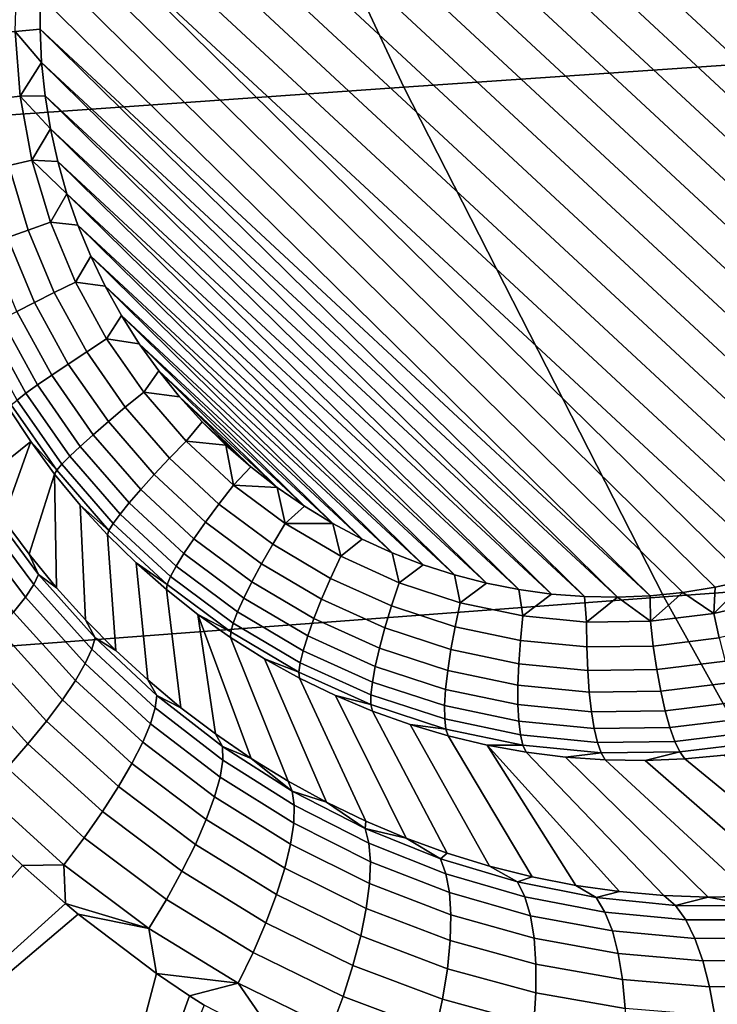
# Model space of a CAD drawing. Header units: metres. Extents: x -240 to 45, y -77 to 27.
# Tile 115 of 256: x -207.648 to -206.862, y -10.048 to -8.939. Entities that reach past the tile are written whole.
import ezdxf

# ---------------------------------------------------------------- set-up
doc = ezdxf.new("R2010")
doc.units = ezdxf.units.M
doc.layers.add('solid_102011X2', color=7, linetype='CONTINUOUS')

msp = doc.modelspace()

# ---------------------------------------------------------------- linework, layer by layer
at = {"layer": 'solid_102011X2'}
for points in [[(-207.077042, -8.304151, 268.75296), (-206.355728, -9.013767, 268.664307), (-206.360397, -9.051028, 268.667419), (-207.113541, -8.31004, 268.759979)], [(-207.040222, -8.300428, 268.746033), (-206.35321, -8.976318, 268.661591), (-206.355728, -9.013767, 268.664307), (-207.077042, -8.304151, 268.75296)], [(-207.040222, -8.300428, 268.746033), (-206.352859, -8.938748, 268.659271), (-206.35321, -8.976318, 268.661591)], [(-207.185242, -8.328268, 268.774139), (-207.149658, -8.318089, 268.767029), (-206.367203, -9.087929, 268.670898)], [(-207.113541, -8.31004, 268.759979), (-206.360397, -9.051028, 268.667419), (-206.367203, -9.087929, 268.670898), (-207.149658, -8.318089, 268.767029)], [(-207.185242, -8.328268, 268.774139), (-206.367203, -9.087929, 268.670898), (-206.376144, -9.124439, 268.674713), (-207.220245, -8.340573, 268.78125)], [(-205.989822, -8.330898, 318.146332), (-207.489777, -8.42681, 316.540039), (-207.215042, -9.014989, 316.326202), (-205.719635, -8.912332, 317.933563)], [(-207.220245, -8.340573, 268.78125), (-206.376144, -9.124439, 268.674713), (-206.387177, -9.160293, 268.678894), (-207.254425, -8.354921, 268.788361)], [(-207.254425, -8.354921, 268.788361), (-206.387177, -9.160293, 268.678894), (-206.400269, -9.195457, 268.683411), (-207.287735, -8.371303, 268.79541)], [(-207.287735, -8.371303, 268.79541), (-206.400269, -9.195457, 268.683411), (-206.415314, -9.22965, 268.688202), (-207.319931, -8.389574, 268.802399)], [(-207.319931, -8.389574, 268.802399), (-206.415314, -9.22965, 268.688202), (-206.432281, -9.262839, 268.693298), (-207.350952, -8.409709, 268.809265)], [(-207.350952, -8.409709, 268.809265), (-206.432281, -9.262839, 268.693298), (-206.451035, -9.294784, 268.698639), (-207.380615, -8.431532, 268.815979)], [(-207.489777, -8.42681, 316.540039), (-208.976013, -8.524469, 314.936981), (-208.696838, -9.119537, 314.721924), (-207.215042, -9.014989, 316.326202)], [(-207.380615, -8.431532, 268.815979), (-206.451035, -9.294784, 268.698639), (-206.471512, -9.325444, 268.704224), (-207.408859, -8.454988, 268.82254)], [(-207.408859, -8.454988, 268.82254), (-206.471512, -9.325444, 268.704224), (-206.493515, -9.354608, 268.709991), (-207.435486, -8.479846, 268.828918)], [(-207.460571, -8.506159, 268.835052), (-207.435486, -8.479846, 268.828918), (-206.493515, -9.354608, 268.709991), (-206.517075, -9.382322, 268.715973)], [(-207.484131, -8.533874, 268.841034), (-207.460571, -8.506159, 268.835052), (-206.517075, -9.382322, 268.715973), (-206.54216, -9.408635, 268.722137)], [(-206.568802, -9.433494, 268.728485), (-207.506134, -8.563037, 268.846802), (-207.484131, -8.533874, 268.841034), (-206.54216, -9.408635, 268.722137)], [(-206.597046, -9.456949, 268.735046), (-207.526611, -8.593698, 268.852386), (-207.506134, -8.563037, 268.846802), (-206.568802, -9.433494, 268.728485)], [(-206.626694, -9.478772, 268.741791), (-207.545364, -8.625643, 268.857727), (-207.526611, -8.593698, 268.852386), (-206.597046, -9.456949, 268.735046)], [(-206.65773, -9.498907, 268.748657), (-207.562347, -8.658832, 268.862823), (-207.545364, -8.625643, 268.857727), (-206.626694, -9.478772, 268.741791)], [(-206.689911, -9.517179, 268.755615), (-207.577393, -8.693025, 268.867645), (-207.562347, -8.658832, 268.862823), (-206.65773, -9.498907, 268.748657)], [(-206.723221, -9.53356, 268.762695), (-207.590485, -8.728189, 268.872162), (-207.577393, -8.693025, 268.867645), (-206.689911, -9.517179, 268.755615)], [(-206.757401, -9.547908, 268.769775), (-207.601501, -8.764042, 268.876312), (-207.590485, -8.728189, 268.872162), (-206.723221, -9.53356, 268.762695)], [(-206.792404, -9.560213, 268.776886), (-207.610443, -8.800552, 268.880157), (-207.601501, -8.764042, 268.876312), (-206.757401, -9.547908, 268.769775)], [(-206.864105, -9.578442, 268.791077), (-207.617249, -8.837453, 268.883636), (-207.610443, -8.800552, 268.880157), (-206.827988, -9.570392, 268.783997)], [(-206.792404, -9.560213, 268.776886), (-206.827988, -9.570392, 268.783997), (-207.610443, -8.800552, 268.880157)], [(-206.900604, -9.584331, 268.798065), (-207.621918, -8.874714, 268.886719), (-207.617249, -8.837453, 268.883636), (-206.864105, -9.578442, 268.791077)], [(-207.652695, -8.952353, 268.899139), (-207.650452, -8.879424, 268.894318), (-207.624435, -8.912163, 268.889435), (-207.624802, -8.949733, 268.891785)], [(-206.937424, -9.588054, 268.805023), (-207.624435, -8.912163, 268.889435), (-207.621918, -8.874714, 268.886719), (-206.900604, -9.584331, 268.798065)], [(-206.937424, -9.588054, 268.805023), (-207.624802, -8.949733, 268.891785), (-207.624435, -8.912163, 268.889435)], [(-205.719635, -8.912332, 317.933563), (-207.215042, -9.014989, 316.326202), (-206.922012, -9.589189, 316.098145), (-205.431442, -9.479934, 317.706635)], [(-207.652695, -8.952353, 268.899139), (-207.624802, -8.949733, 268.891785), (-207.623001, -8.9873, 268.893707)], [(-206.974426, -9.589591, 268.811859), (-207.623001, -8.9873, 268.893707), (-207.624802, -8.949733, 268.891785)], [(-206.937424, -9.588054, 268.805023), (-206.974426, -9.589591, 268.811859), (-207.624802, -8.949733, 268.891785)], [(-207.673721, -9.028225, 268.91394), (-207.679504, -8.952329, 268.9104), (-207.652695, -8.952353, 268.899139), (-207.647141, -9.025187, 268.902527)], [(-207.647141, -9.025187, 268.902527), (-207.652695, -8.952353, 268.899139), (-207.623001, -8.9873, 268.893707)], [(-207.647141, -9.025187, 268.902527), (-207.623001, -8.9873, 268.893707), (-207.619049, -9.02473, 268.895264)], [(-207.01149, -9.588943, 268.818573), (-207.619049, -9.02473, 268.895264), (-207.623001, -8.9873, 268.893707)], [(-206.974426, -9.589591, 268.811859), (-207.01149, -9.588943, 268.818573), (-207.623001, -8.9873, 268.893707)], [(-207.215042, -9.014989, 316.326202), (-208.696838, -9.119537, 314.721924), (-208.399078, -9.70048, 314.492523), (-206.922012, -9.589189, 316.098145)], [(-207.659897, -9.103131, 268.915924), (-207.673721, -9.028225, 268.91394), (-207.647141, -9.025187, 268.902527), (-207.633865, -9.097069, 268.904449)], [(-207.647141, -9.025187, 268.902527), (-207.619049, -9.02473, 268.895264), (-207.612961, -9.061927, 268.896393)], [(-207.633865, -9.097069, 268.904449), (-207.647141, -9.025187, 268.902527), (-207.612961, -9.061927, 268.896393)], [(-207.048508, -9.586097, 268.825134), (-207.612961, -9.061927, 268.896393), (-207.619049, -9.02473, 268.895264)], [(-207.01149, -9.588943, 268.818573), (-207.048508, -9.586097, 268.825134), (-207.619049, -9.02473, 268.895264)], [(-207.633865, -9.097069, 268.904449), (-207.612961, -9.061927, 268.896393), (-207.604752, -9.0987, 268.897125)], [(-207.085297, -9.581077, 268.831543), (-207.604752, -9.0987, 268.897125), (-207.612961, -9.061927, 268.896393)], [(-207.048508, -9.586097, 268.825134), (-207.085297, -9.581077, 268.831543), (-207.612961, -9.061927, 268.896393)], [(-207.661499, -9.18454, 268.931671), (-207.684052, -9.108679, 268.931183), (-207.659897, -9.103131, 268.915924), (-207.638184, -9.176168, 268.916382)], [(-207.638184, -9.176168, 268.916382), (-207.659897, -9.103131, 268.915924), (-207.633865, -9.097069, 268.904449), (-207.613037, -9.167157, 268.904877)], [(-207.633865, -9.097069, 268.904449), (-207.604752, -9.0987, 268.897125), (-207.594437, -9.134984, 268.89743)], [(-207.613037, -9.167157, 268.904877), (-207.633865, -9.097069, 268.904449), (-207.594437, -9.134984, 268.89743)], [(-207.121811, -9.57388, 268.837769), (-207.594437, -9.134984, 268.89743), (-207.604752, -9.0987, 268.897125)], [(-207.085297, -9.581077, 268.831543), (-207.121811, -9.57388, 268.837769), (-207.604752, -9.0987, 268.897125)], [(-207.613037, -9.167157, 268.904877), (-207.594437, -9.134984, 268.89743), (-207.582077, -9.170572, 268.897308)], [(-207.157806, -9.564557, 268.843781), (-207.582077, -9.170572, 268.897308), (-207.594437, -9.134984, 268.89743)], [(-207.121811, -9.57388, 268.837769), (-207.157806, -9.564557, 268.843781), (-207.594437, -9.134984, 268.89743)], [(-207.608841, -9.246481, 268.915283), (-207.638184, -9.176168, 268.916382), (-207.613037, -9.167157, 268.904877), (-207.584869, -9.234632, 268.903809)], [(-207.584869, -9.234632, 268.903809), (-207.613037, -9.167157, 268.904877), (-207.582077, -9.170572, 268.897308), (-207.567688, -9.205429, 268.89679)], [(-207.193283, -9.553113, 268.849548), (-207.567688, -9.205429, 268.89679), (-207.582077, -9.170572, 268.897308)], [(-207.157806, -9.564557, 268.843781), (-207.193283, -9.553113, 268.849548), (-207.582077, -9.170572, 268.897308)], [(-207.650925, -9.267662, 268.949158), (-207.682465, -9.192093, 268.950348), (-207.661499, -9.18454, 268.931671), (-207.631012, -9.257569, 268.930511)], [(-207.631012, -9.257569, 268.930511), (-207.661499, -9.18454, 268.931671), (-207.638184, -9.176168, 268.916382), (-207.608841, -9.246481, 268.915283)], [(-207.584869, -9.234632, 268.903809), (-207.567688, -9.205429, 268.89679), (-207.551346, -9.239349, 268.895874)], [(-207.227997, -9.539618, 268.855042), (-207.551346, -9.239349, 268.895874), (-207.567688, -9.205429, 268.89679)], [(-207.193283, -9.553113, 268.849548), (-207.227997, -9.539618, 268.855042), (-207.567688, -9.205429, 268.89679)], [(-207.572205, -9.313244, 268.912628), (-207.608841, -9.246481, 268.915283), (-207.584869, -9.234632, 268.903809), (-207.549728, -9.298699, 268.901276)], [(-207.549728, -9.298699, 268.901276), (-207.584869, -9.234632, 268.903809), (-207.551346, -9.239349, 268.895874), (-207.533081, -9.272309, 268.894531)], [(-207.261948, -9.524083, 268.860321), (-207.533081, -9.272309, 268.894531), (-207.551346, -9.239349, 268.895874)], [(-207.227997, -9.539618, 268.855042), (-207.261948, -9.524083, 268.860321), (-207.551346, -9.239349, 268.895874)], [(-207.592972, -9.326913, 268.927765), (-207.631012, -9.257569, 268.930511), (-207.608841, -9.246481, 268.915283), (-207.572205, -9.313244, 268.912628)], [(-207.611557, -9.339417, 268.94632), (-207.650925, -9.267662, 268.949158), (-207.631012, -9.257569, 268.930511), (-207.592972, -9.326913, 268.927765)], [(-207.627579, -9.350491, 268.967926), (-207.668152, -9.276546, 268.970856), (-207.650925, -9.267662, 268.949158), (-207.611557, -9.339417, 268.94632)], [(-207.549728, -9.298699, 268.901276), (-207.533081, -9.272309, 268.894531), (-207.512985, -9.304114, 268.892792)], [(-207.294937, -9.506598, 268.865265), (-207.512985, -9.304114, 268.892792), (-207.533081, -9.272309, 268.894531)], [(-207.261948, -9.524083, 268.860321), (-207.294937, -9.506598, 268.865265), (-207.533081, -9.272309, 268.894531)], [(-207.650635, -9.367448, 269.018402), (-207.693146, -9.289964, 269.021484), (-207.682327, -9.284032, 268.995148), (-207.640686, -9.359901, 268.992126)], [(-207.640686, -9.359901, 268.992126), (-207.682327, -9.284032, 268.995148), (-207.668152, -9.276546, 268.970856), (-207.627579, -9.350491, 268.967926)], [(-207.528717, -9.375675, 268.908478), (-207.572205, -9.313244, 268.912628), (-207.549728, -9.298699, 268.901276), (-207.507996, -9.358611, 268.897278)], [(-207.507996, -9.358611, 268.897278), (-207.549728, -9.298699, 268.901276), (-207.512985, -9.304114, 268.892792), (-207.491089, -9.334734, 268.890656)], [(-207.32692, -9.487182, 268.869934), (-207.491089, -9.334734, 268.890656), (-207.512985, -9.304114, 268.892792)], [(-207.294937, -9.506598, 268.865265), (-207.32692, -9.487182, 268.869934), (-207.512985, -9.304114, 268.892792)], [(-207.547791, -9.391757, 268.923431), (-207.592972, -9.326913, 268.927765), (-207.572205, -9.313244, 268.912628), (-207.528717, -9.375675, 268.908478)], [(-207.564819, -9.406515, 268.941864), (-207.611557, -9.339417, 268.94632), (-207.592972, -9.326913, 268.927765), (-207.547791, -9.391757, 268.923431)], [(-207.579407, -9.419638, 268.963318), (-207.627579, -9.350491, 268.967926), (-207.611557, -9.339417, 268.94632), (-207.564819, -9.406515, 268.941864)], [(-207.507996, -9.358611, 268.897278), (-207.491089, -9.334734, 268.890656), (-207.467499, -9.363998, 268.888123)], [(-207.357727, -9.465936, 268.874268), (-207.467499, -9.363998, 268.888123), (-207.491089, -9.334734, 268.890656)], [(-207.32692, -9.487182, 268.869934), (-207.357727, -9.465936, 268.874268), (-207.491089, -9.334734, 268.890656)], [(-207.591278, -9.430847, 268.987396), (-207.640686, -9.359901, 268.992126), (-207.627579, -9.350491, 268.967926), (-207.579407, -9.419638, 268.963318)], [(-207.600159, -9.439905, 269.01358), (-207.650635, -9.367448, 269.018402), (-207.640686, -9.359901, 268.992126), (-207.591278, -9.430847, 268.987396)], [(-207.478882, -9.433043, 268.902863), (-207.528717, -9.375675, 268.908478), (-207.507996, -9.358611, 268.897278), (-207.460159, -9.413662, 268.891907)], [(-207.460159, -9.413662, 268.891907), (-207.507996, -9.358611, 268.897278), (-207.467499, -9.363998, 268.888123), (-207.442276, -9.391859, 268.885193)], [(-207.657181, -9.372972, 269.046204), (-207.605881, -9.446622, 269.041321), (-207.635239, -9.414306, 269.072662), (-207.660202, -9.376355, 269.074921)], [(-207.605881, -9.446622, 269.041321), (-207.657181, -9.372972, 269.046204), (-207.650635, -9.367448, 269.018402), (-207.600159, -9.439905, 269.01358)], [(-207.387299, -9.442905, 268.878265), (-207.442276, -9.391859, 268.885193), (-207.467499, -9.363998, 268.888123)], [(-207.357727, -9.465936, 268.874268), (-207.387299, -9.442905, 268.878265), (-207.467499, -9.363998, 268.888123)], [(-207.719376, -9.419213, 270.023529), (-207.660202, -9.376355, 269.074921), (-207.635239, -9.414306, 269.072662), (-207.693756, -9.461197, 270.01889)], [(-207.496033, -9.451342, 268.917603), (-207.547791, -9.391757, 268.923431), (-207.528717, -9.375675, 268.908478), (-207.478882, -9.433043, 268.902863)], [(-207.511246, -9.468171, 268.935822), (-207.564819, -9.406515, 268.941864), (-207.547791, -9.391757, 268.923431), (-207.496033, -9.451342, 268.917603)], [(-207.460159, -9.413662, 268.891907), (-207.442276, -9.391859, 268.885193), (-207.415512, -9.418185, 268.881897)], [(-207.387299, -9.442905, 268.878265), (-207.415512, -9.418185, 268.881897), (-207.442276, -9.391859, 268.885193)], [(-207.666321, -9.501848, 270.013153), (-207.693756, -9.461197, 270.01889), (-207.635239, -9.414306, 269.072662)], [(-207.637131, -9.541088, 270.006317), (-207.666321, -9.501848, 270.013153), (-207.635239, -9.414306, 269.072662), (-207.608307, -9.450851, 269.069977)], [(-207.605881, -9.446622, 269.041321), (-207.608307, -9.450851, 269.069977), (-207.635239, -9.414306, 269.072662)], [(-207.524216, -9.483176, 268.957092), (-207.579407, -9.419638, 268.963318), (-207.564819, -9.406515, 268.941864), (-207.511246, -9.468171, 268.935822)], [(-207.423294, -9.484674, 268.895844), (-207.478882, -9.433043, 268.902863), (-207.460159, -9.413662, 268.891907), (-207.406815, -9.463208, 268.885162)], [(-207.406815, -9.463208, 268.885162), (-207.460159, -9.413662, 268.891907), (-207.415512, -9.418185, 268.881897)], [(-207.534637, -9.496038, 268.981018), (-207.591278, -9.430847, 268.987396), (-207.579407, -9.419638, 268.963318), (-207.524216, -9.483176, 268.957092)], [(-207.406815, -9.463208, 268.885162), (-207.415512, -9.418185, 268.881897), (-207.387299, -9.442905, 268.878265)], [(-207.542328, -9.506486, 269.00708), (-207.600159, -9.439905, 269.01358), (-207.591278, -9.430847, 268.987396), (-207.534637, -9.496038, 268.981018)], [(-207.438293, -9.504968, 268.910309), (-207.496033, -9.451342, 268.917603), (-207.478882, -9.433043, 268.902863), (-207.423294, -9.484674, 268.895844)], [(-207.606201, -9.57887, 269.998383), (-207.637131, -9.541088, 270.006317), (-207.608307, -9.450851, 269.069977)], [(-207.605881, -9.446622, 269.041321), (-207.547089, -9.514297, 269.034668), (-207.579468, -9.485886, 269.066833), (-207.608307, -9.450851, 269.069977)], [(-207.573578, -9.615121, 269.98938), (-207.606201, -9.57887, 269.998383), (-207.608307, -9.450851, 269.069977), (-207.579468, -9.485886, 269.066833)], [(-207.547089, -9.514297, 269.034668), (-207.605881, -9.446622, 269.041321), (-207.600159, -9.439905, 269.01358), (-207.542328, -9.506486, 269.00708)], [(-207.406815, -9.463208, 268.885162), (-207.387299, -9.442905, 268.878265), (-207.357727, -9.465936, 268.874268)], [(-207.451492, -9.523662, 268.928284), (-207.511246, -9.468171, 268.935822), (-207.496033, -9.451342, 268.917603), (-207.438293, -9.504968, 268.910309)], [(-207.462631, -9.54036, 268.949341), (-207.524216, -9.483176, 268.957092), (-207.511246, -9.468171, 268.935822), (-207.451492, -9.523662, 268.928284)], [(-207.362579, -9.529963, 268.887512), (-207.423294, -9.484674, 268.895844), (-207.406815, -9.463208, 268.885162), (-207.348557, -9.506669, 268.877167)], [(-207.348557, -9.506669, 268.877167), (-207.406815, -9.463208, 268.885162), (-207.357727, -9.465936, 268.874268)], [(-207.348557, -9.506669, 268.877167), (-207.357727, -9.465936, 268.874268), (-207.32692, -9.487182, 268.869934)], [(-207.471466, -9.55471, 268.973053), (-207.534637, -9.496038, 268.981018), (-207.524216, -9.483176, 268.957092), (-207.462631, -9.54036, 268.949341)], [(-205.431442, -9.479934, 317.706635), (-206.922012, -9.589189, 316.098145), (-206.61113, -10.148512, 315.856171), (-205.125717, -10.032818, 317.465881)], [(-207.683685, -9.486916, 270.05542), (-207.626328, -9.564181, 270.042175), (-207.631714, -9.575412, 270.080353), (-207.690659, -9.496337, 270.093811)], [(-207.626328, -9.564181, 270.042175), (-207.683685, -9.486916, 270.05542), (-207.666321, -9.501848, 270.013153), (-207.637131, -9.541088, 270.006317)], [(-207.539337, -9.649785, 269.979279), (-207.573578, -9.615121, 269.98938), (-207.579468, -9.485886, 269.066833), (-207.548843, -9.519304, 269.063263)], [(-207.547089, -9.514297, 269.034668), (-207.548843, -9.519304, 269.063263), (-207.579468, -9.485886, 269.066833)], [(-207.375229, -9.552007, 268.901672), (-207.438293, -9.504968, 268.910309), (-207.423294, -9.484674, 268.895844), (-207.362579, -9.529963, 268.887512)], [(-207.348557, -9.506669, 268.877167), (-207.32692, -9.487182, 268.869934), (-207.294937, -9.506598, 268.865265)], [(-207.690659, -9.496337, 270.093811), (-207.631714, -9.575412, 270.080353), (-207.64119, -9.589613, 270.116699), (-207.701935, -9.508421, 270.130402)], [(-207.477798, -9.566408, 268.998932), (-207.542328, -9.506486, 269.00708), (-207.534637, -9.496038, 268.981018), (-207.471466, -9.55471, 268.973053)], [(-207.386246, -9.572336, 268.919312), (-207.451492, -9.523662, 268.928284), (-207.438293, -9.504968, 268.910309), (-207.375229, -9.552007, 268.901672)], [(-207.701935, -9.508421, 270.130402), (-207.64119, -9.589613, 270.116699), (-207.654572, -9.606531, 270.150543), (-207.7173, -9.522952, 270.16452)], [(-207.547089, -9.514297, 269.034668), (-207.481491, -9.575206, 269.026398), (-207.516479, -9.551011, 269.059265), (-207.548843, -9.519304, 269.063263)], [(-207.481491, -9.575206, 269.026398), (-207.547089, -9.514297, 269.034668), (-207.542328, -9.506486, 269.00708), (-207.477798, -9.566408, 268.998932)], [(-207.29747, -9.568378, 268.87796), (-207.362579, -9.529963, 268.887512), (-207.348557, -9.506669, 268.877167), (-207.286072, -9.543534, 268.868011)], [(-207.286072, -9.543534, 268.868011), (-207.348557, -9.506669, 268.877167), (-207.294937, -9.506598, 268.865265)], [(-207.286072, -9.543534, 268.868011), (-207.294937, -9.506598, 268.865265), (-207.261948, -9.524083, 268.860321)], [(-207.503494, -9.682791, 269.968109), (-207.539337, -9.649785, 269.979279), (-207.548843, -9.519304, 269.063263), (-207.516479, -9.551011, 269.059265)], [(-207.395386, -9.590521, 268.940094), (-207.462631, -9.54036, 268.949341), (-207.451492, -9.523662, 268.928284), (-207.386246, -9.572336, 268.919312)], [(-207.220108, -9.573372, 268.857788), (-207.286072, -9.543534, 268.868011), (-207.261948, -9.524083, 268.860321), (-207.227997, -9.539618, 268.855042)], [(-207.307602, -9.591908, 268.891754), (-207.375229, -9.552007, 268.901672), (-207.362579, -9.529963, 268.887512), (-207.29747, -9.568378, 268.87796)], [(-207.220108, -9.573372, 268.857788), (-207.227997, -9.539618, 268.855042), (-207.193283, -9.553113, 268.849548)], [(-207.626328, -9.564181, 270.042175), (-207.637131, -9.541088, 270.006317), (-207.606201, -9.57887, 269.998383)], [(-207.402466, -9.606176, 268.963593), (-207.471466, -9.55471, 268.973053), (-207.462631, -9.54036, 268.949341), (-207.395386, -9.590521, 268.940094)], [(-207.228729, -9.599471, 268.86731), (-207.29747, -9.568378, 268.87796), (-207.286072, -9.543534, 268.868011), (-207.220108, -9.573372, 268.857788)], [(-207.46611, -9.714069, 269.955933), (-207.503494, -9.682791, 269.968109), (-207.516479, -9.551011, 269.059265), (-207.482498, -9.580913, 269.054871)], [(-207.481491, -9.575206, 269.026398), (-207.482498, -9.580913, 269.054871), (-207.516479, -9.551011, 269.059265)], [(-207.407333, -9.61897, 268.989258), (-207.477798, -9.566408, 268.998932), (-207.471466, -9.55471, 268.973053), (-207.402466, -9.606176, 268.963593)], [(-207.316269, -9.613625, 268.909058), (-207.386246, -9.572336, 268.919312), (-207.375229, -9.552007, 268.901672), (-207.307602, -9.591908, 268.891754)], [(-207.151413, -9.595832, 268.846619), (-207.220108, -9.573372, 268.857788), (-207.193283, -9.553113, 268.849548), (-207.157806, -9.564557, 268.843781)], [(-207.626328, -9.564181, 270.042175), (-207.562668, -9.635489, 270.024902), (-207.566284, -9.648314, 270.062775), (-207.631714, -9.575412, 270.080353)], [(-207.562668, -9.635489, 270.024902), (-207.626328, -9.564181, 270.042175), (-207.606201, -9.57887, 269.998383), (-207.573578, -9.615121, 269.98938)], [(-207.409882, -9.628632, 269.016571), (-207.481491, -9.575206, 269.026398), (-207.477798, -9.566408, 268.998932), (-207.407333, -9.61897, 268.989258)], [(-207.323273, -9.63307, 268.929535), (-207.395386, -9.590521, 268.940094), (-207.386246, -9.572336, 268.919312), (-207.316269, -9.613625, 268.909058)], [(-207.236206, -9.624202, 268.880676), (-207.307602, -9.591908, 268.891754), (-207.29747, -9.568378, 268.87796), (-207.228729, -9.599471, 268.86731)], [(-207.151413, -9.595832, 268.846619), (-207.157806, -9.564557, 268.843781), (-207.121811, -9.57388, 268.837769)], [(-206.865891, -9.607986, 268.795288), (-206.864105, -9.578442, 268.791077), (-206.827988, -9.570392, 268.783997)], [(-206.796021, -9.591425, 268.781555), (-206.865891, -9.607986, 268.795288), (-206.827988, -9.570392, 268.783997)], [(-207.631714, -9.575412, 270.080353), (-207.566284, -9.648314, 270.062775), (-207.573746, -9.6644, 270.098816), (-207.64119, -9.589613, 270.116699)], [(-207.481491, -9.575206, 269.026398), (-207.409882, -9.628632, 269.016571), (-207.446991, -9.608921, 269.05011), (-207.482498, -9.580913, 269.054871)], [(-207.427216, -9.743548, 269.942719), (-207.46611, -9.714069, 269.955933), (-207.482498, -9.580913, 269.054871), (-207.446991, -9.608921, 269.05011)], [(-207.15715, -9.622876, 268.855682), (-207.228729, -9.599471, 268.86731), (-207.220108, -9.573372, 268.857788), (-207.151413, -9.595832, 268.846619)], [(-207.080826, -9.610651, 268.834625), (-207.151413, -9.595832, 268.846619), (-207.121811, -9.57388, 268.837769), (-207.085297, -9.581077, 268.831543)], [(-207.080826, -9.610651, 268.834625), (-207.085297, -9.581077, 268.831543), (-207.048508, -9.586097, 268.825134)], [(-206.865891, -9.607986, 268.795288), (-206.900604, -9.584331, 268.798065), (-206.864105, -9.578442, 268.791077)], [(-206.922012, -9.589189, 316.098145), (-208.399078, -9.70048, 314.492523), (-208.08316, -10.266387, 314.249146), (-206.61113, -10.148512, 315.856171)], [(-207.64119, -9.589613, 270.116699), (-207.573746, -9.6644, 270.098816), (-207.584915, -9.68346, 270.132324), (-207.654572, -9.606531, 270.150543)], [(-207.328476, -9.649832, 268.952728), (-207.402466, -9.606176, 268.963593), (-207.395386, -9.590521, 268.940094), (-207.323273, -9.63307, 268.929535)], [(-207.242386, -9.647041, 268.897614), (-207.316269, -9.613625, 268.909058), (-207.307602, -9.591908, 268.891754), (-207.236206, -9.624202, 268.880676)], [(-207.00914, -9.617656, 268.821991), (-207.080826, -9.610651, 268.834625), (-207.048508, -9.586097, 268.825134), (-207.01149, -9.588943, 268.818573)], [(-207.00914, -9.617656, 268.821991), (-207.01149, -9.588943, 268.818573), (-206.974426, -9.589591, 268.811859)], [(-206.937225, -9.616764, 268.808838), (-207.00914, -9.617656, 268.821991), (-206.974426, -9.589591, 268.811859)], [(-206.937225, -9.616764, 268.808838), (-206.974426, -9.589591, 268.811859), (-206.937424, -9.588054, 268.805023)], [(-206.937225, -9.616764, 268.808838), (-206.937424, -9.588054, 268.805023), (-206.900604, -9.584331, 268.798065)], [(-206.865891, -9.607986, 268.795288), (-206.937225, -9.616764, 268.808838), (-206.900604, -9.584331, 268.798065)], [(-206.786789, -9.618283, 268.787872), (-206.859619, -9.635541, 268.802216), (-206.865891, -9.607986, 268.795288), (-206.796021, -9.591425, 268.781555)], [(-207.161865, -9.648511, 268.868591), (-207.236206, -9.624202, 268.880676), (-207.228729, -9.599471, 268.86731), (-207.15715, -9.622876, 268.855682)], [(-207.083588, -9.638318, 268.843201), (-207.15715, -9.622876, 268.855682), (-207.151413, -9.595832, 268.846619), (-207.080826, -9.610651, 268.834625)], [(-207.654572, -9.606531, 270.150543), (-207.584915, -9.68346, 270.132324), (-207.599609, -9.705153, 270.16275), (-207.671646, -9.625864, 270.181335)], [(-207.562668, -9.635489, 270.024902), (-207.573578, -9.615121, 269.98938), (-207.539337, -9.649785, 269.979279)], [(-207.345169, -9.796789, 269.913361), (-207.386887, -9.771148, 269.928528), (-207.446991, -9.608921, 269.05011), (-207.410049, -9.634953, 269.044952)], [(-207.409882, -9.628632, 269.016571), (-207.410049, -9.634953, 269.044952), (-207.446991, -9.608921, 269.05011)], [(-207.386887, -9.771148, 269.928528), (-207.427216, -9.743548, 269.942719), (-207.446991, -9.608921, 269.05011)], [(-207.331772, -9.663555, 268.97818), (-207.407333, -9.61897, 268.989258), (-207.402466, -9.606176, 268.963593), (-207.328476, -9.649832, 268.952728)], [(-207.247147, -9.667507, 268.917725), (-207.323273, -9.63307, 268.929535), (-207.316269, -9.613625, 268.909058), (-207.242386, -9.647041, 268.897614)], [(-207.008896, -9.645618, 268.830017), (-207.083588, -9.638318, 268.843201), (-207.080826, -9.610651, 268.834625), (-207.00914, -9.617656, 268.821991)], [(-206.933945, -9.644689, 268.816315), (-207.008896, -9.645618, 268.830017), (-207.00914, -9.617656, 268.821991), (-206.937225, -9.616764, 268.808838)], [(-206.859619, -9.635541, 268.802216), (-206.933945, -9.644689, 268.816315), (-206.937225, -9.616764, 268.808838), (-206.865891, -9.607986, 268.795288)], [(-207.671646, -9.625864, 270.181335), (-207.599609, -9.705153, 270.16275), (-207.617554, -9.729089, 270.189514), (-207.692078, -9.647264, 270.208466)], [(-207.333069, -9.67395, 269.00531), (-207.409882, -9.628632, 269.016571), (-207.407333, -9.61897, 268.989258), (-207.331772, -9.663555, 268.97818)], [(-207.165466, -9.672196, 268.885101), (-207.242386, -9.647041, 268.897614), (-207.236206, -9.624202, 268.880676), (-207.161865, -9.648511, 268.868591)], [(-207.085449, -9.664551, 268.855621), (-207.161865, -9.648511, 268.868591), (-207.15715, -9.622876, 268.855682), (-207.083588, -9.638318, 268.843201)], [(-207.562668, -9.635489, 270.024902), (-207.493378, -9.700231, 270.003784), (-207.495071, -9.714401, 270.04129), (-207.566284, -9.648314, 270.062775)], [(-207.493378, -9.700231, 270.003784), (-207.562668, -9.635489, 270.024902), (-207.539337, -9.649785, 269.979279), (-207.503494, -9.682791, 269.968109)], [(-207.409882, -9.628632, 269.016571), (-207.333069, -9.67395, 269.00531), (-207.371811, -9.658935, 269.039429), (-207.410049, -9.634953, 269.044952)], [(-207.302139, -9.820379, 269.897308), (-207.345169, -9.796789, 269.913361), (-207.410049, -9.634953, 269.044952), (-207.371811, -9.658935, 269.039429)], [(-207.250366, -9.685164, 268.940613), (-207.328476, -9.649832, 268.952728), (-207.323273, -9.63307, 268.929535), (-207.247147, -9.667507, 268.917725)], [(-207.007874, -9.672132, 268.841949), (-207.085449, -9.664551, 268.855621), (-207.083588, -9.638318, 268.843201), (-207.008896, -9.645618, 268.830017)], [(-206.852829, -9.661667, 268.813049), (-206.930023, -9.671167, 268.827698), (-206.933945, -9.644689, 268.816315), (-206.859619, -9.635541, 268.802216)], [(-207.692078, -9.647264, 270.208466), (-207.617554, -9.729089, 270.189514), (-207.638412, -9.754839, 270.212189), (-207.715515, -9.670347, 270.231476)], [(-207.566284, -9.648314, 270.062775), (-207.495071, -9.714401, 270.04129), (-207.500366, -9.732104, 270.076935), (-207.573746, -9.6644, 270.098816)], [(-207.251984, -9.699641, 268.96579), (-207.331772, -9.663555, 268.97818), (-207.328476, -9.649832, 268.952728), (-207.250366, -9.685164, 268.940613)], [(-207.167862, -9.69343, 268.904846), (-207.247147, -9.667507, 268.917725), (-207.242386, -9.647041, 268.897614), (-207.165466, -9.672196, 268.885101)], [(-207.086395, -9.688793, 268.871674), (-207.165466, -9.672196, 268.885101), (-207.161865, -9.648511, 268.868591), (-207.085449, -9.664551, 268.855621)], [(-206.930023, -9.671167, 268.827698), (-207.007874, -9.672132, 268.841949), (-207.008896, -9.645618, 268.830017), (-206.933945, -9.644689, 268.816315)], [(-207.257874, -9.841843, 269.880402), (-207.302139, -9.820379, 269.897308), (-207.371811, -9.658935, 269.039429), (-207.332367, -9.680793, 269.033539)], [(-207.333069, -9.67395, 269.00531), (-207.332367, -9.680793, 269.033539), (-207.371811, -9.658935, 269.039429)], [(-207.715515, -9.670347, 270.231476), (-207.638412, -9.754839, 270.212189), (-207.661835, -9.781943, 270.230316), (-207.741547, -9.694702, 270.249939)], [(-207.573746, -9.6644, 270.098816), (-207.500366, -9.732104, 270.076935), (-207.50914, -9.753023, 270.110077), (-207.584915, -9.68346, 270.132324)], [(-207.251968, -9.71063, 268.992737), (-207.333069, -9.67395, 269.00531), (-207.331772, -9.663555, 268.97818), (-207.251984, -9.699641, 268.96579)], [(-207.169022, -9.711761, 268.927399), (-207.250366, -9.685164, 268.940613), (-207.247147, -9.667507, 268.917725), (-207.167862, -9.69343, 268.904846)], [(-207.08638, -9.710533, 268.891022), (-207.167862, -9.69343, 268.904846), (-207.165466, -9.672196, 268.885101), (-207.086395, -9.688793, 268.871674)], [(-207.006119, -9.696639, 268.857513), (-207.086395, -9.688793, 268.871674), (-207.085449, -9.664551, 268.855621), (-207.007874, -9.672132, 268.841949)], [(-206.925568, -9.69564, 268.842773), (-207.006119, -9.696639, 268.857513), (-207.007874, -9.672132, 268.841949), (-206.930023, -9.671167, 268.827698)], [(-206.845688, -9.685809, 268.827637), (-206.925568, -9.69564, 268.842773), (-206.930023, -9.671167, 268.827698), (-206.852829, -9.661667, 268.813049)], [(-207.584915, -9.68346, 270.132324), (-207.50914, -9.753023, 270.110077), (-207.521255, -9.776784, 270.140076), (-207.599609, -9.705153, 270.16275)], [(-207.493378, -9.700231, 270.003784), (-207.503494, -9.682791, 269.968109), (-207.46611, -9.714069, 269.955933)], [(-207.333069, -9.67395, 269.00531), (-207.251968, -9.71063, 268.992737), (-207.291824, -9.700465, 269.027344), (-207.332367, -9.680793, 269.033539)], [(-207.212448, -9.861085, 269.862671), (-207.257874, -9.841843, 269.880402), (-207.332367, -9.680793, 269.033539), (-207.291824, -9.700465, 269.027344)], [(-207.168915, -9.726805, 268.952301), (-207.251984, -9.699641, 268.96579), (-207.250366, -9.685164, 268.940613), (-207.169022, -9.711761, 268.927399)], [(-207.085419, -9.729311, 268.913208), (-207.169022, -9.711761, 268.927399), (-207.167862, -9.69343, 268.904846), (-207.08638, -9.710533, 268.891022)], [(-207.003662, -9.718618, 268.876434), (-207.08638, -9.710533, 268.891022), (-207.086395, -9.688793, 268.871674), (-207.006119, -9.696639, 268.857513)], [(-206.838333, -9.707458, 268.845612), (-206.920639, -9.717588, 268.861237), (-206.925568, -9.69564, 268.842773), (-206.845688, -9.685809, 268.827637)], [(-207.599609, -9.705153, 270.16275), (-207.521255, -9.776784, 270.140076), (-207.536469, -9.80296, 270.166443), (-207.617554, -9.729089, 270.189514)], [(-207.493378, -9.700231, 270.003784), (-207.419128, -9.757895, 269.979095), (-207.418839, -9.773137, 270.016235), (-207.495071, -9.714401, 270.04129)], [(-207.419128, -9.757895, 269.979095), (-207.493378, -9.700231, 270.003784), (-207.46611, -9.714069, 269.955933), (-207.427216, -9.743548, 269.942719)], [(-207.165985, -9.878032, 269.844269), (-207.212448, -9.861085, 269.862671), (-207.291824, -9.700465, 269.027344), (-207.250336, -9.717895, 269.020844)], [(-207.251968, -9.71063, 268.992737), (-207.250336, -9.717895, 269.020844), (-207.291824, -9.700465, 269.027344)], [(-207.167542, -9.73824, 268.979004), (-207.251968, -9.71063, 268.992737), (-207.251984, -9.699641, 268.96579), (-207.168915, -9.726805, 268.952301)], [(-206.920639, -9.717588, 268.861237), (-207.003662, -9.718618, 268.876434), (-207.006119, -9.696639, 268.857513), (-206.925568, -9.69564, 268.842773)], [(-207.495071, -9.714401, 270.04129), (-207.418839, -9.773137, 270.016235), (-207.421844, -9.792164, 270.051483), (-207.500366, -9.732104, 270.076935)], [(-207.251968, -9.71063, 268.992737), (-207.167542, -9.73824, 268.979004), (-207.207993, -9.733027, 269.014038), (-207.250336, -9.717895, 269.020844)], [(-207.083527, -9.744727, 268.937805), (-207.168915, -9.726805, 268.952301), (-207.169022, -9.711761, 268.927399), (-207.085419, -9.729311, 268.913208)], [(-207.000549, -9.737605, 268.898254), (-207.085419, -9.729311, 268.913208), (-207.08638, -9.710533, 268.891022), (-207.003662, -9.718618, 268.876434)], [(-206.830917, -9.726154, 268.866638), (-206.915375, -9.736549, 268.88266), (-206.920639, -9.717588, 268.861237), (-206.838333, -9.707458, 268.845612)], [(-207.118561, -9.892595, 269.825165), (-207.165985, -9.878032, 269.844269), (-207.250336, -9.717895, 269.020844), (-207.207993, -9.733027, 269.014038)], [(-207.08075, -9.756458, 268.964294), (-207.167542, -9.73824, 268.979004), (-207.168915, -9.726805, 268.952301), (-207.083527, -9.744727, 268.937805)], [(-206.915375, -9.736549, 268.88266), (-207.000549, -9.737605, 268.898254), (-207.003662, -9.718618, 268.876434), (-206.920639, -9.717588, 268.861237)], [(-206.823608, -9.741505, 268.890259), (-206.909866, -9.752121, 268.906616), (-206.915375, -9.736549, 268.88266), (-206.830917, -9.726154, 268.866638)], [(-207.617554, -9.729089, 270.189514), (-207.536469, -9.80296, 270.166443), (-207.554535, -9.831084, 270.18866), (-207.638412, -9.754839, 270.212189)], [(-207.500366, -9.732104, 270.076935), (-207.421844, -9.792164, 270.051483), (-207.428085, -9.814634, 270.084137), (-207.50914, -9.753023, 270.110077)], [(-207.070328, -9.904704, 269.805542), (-207.118561, -9.892595, 269.825165), (-207.207993, -9.733027, 269.014038), (-207.164917, -9.745822, 269.006958)], [(-207.167542, -9.73824, 268.979004), (-207.164917, -9.745822, 269.006958), (-207.207993, -9.733027, 269.014038)], [(-207.167542, -9.73824, 268.979004), (-207.08075, -9.756458, 268.964294), (-207.121262, -9.756239, 268.999634), (-207.164917, -9.745822, 269.006958)], [(-206.996841, -9.7532, 268.922516), (-207.083527, -9.744727, 268.937805), (-207.085419, -9.729311, 268.913208), (-207.000549, -9.737605, 268.898254)], [(-206.909866, -9.752121, 268.906616), (-206.996841, -9.7532, 268.922516), (-207.000549, -9.737605, 268.898254), (-206.915375, -9.736549, 268.88266)], [(-207.419128, -9.757895, 269.979095), (-207.427216, -9.743548, 269.942719), (-207.386887, -9.771148, 269.928528)], [(-207.021393, -9.914287, 269.785431), (-207.070328, -9.904704, 269.805542), (-207.164917, -9.745822, 269.006958), (-207.121262, -9.756239, 268.999634)], [(-206.99263, -9.765069, 268.948761), (-207.08075, -9.756458, 268.964294), (-207.083527, -9.744727, 268.937805), (-206.996841, -9.7532, 268.922516)], [(-206.816544, -9.753182, 268.915924), (-206.904221, -9.763973, 268.932556), (-206.909866, -9.752121, 268.906616), (-206.823608, -9.741505, 268.890259)], [(-207.638412, -9.754839, 270.212189), (-207.554535, -9.831084, 270.18866), (-207.575119, -9.860652, 270.20639), (-207.661835, -9.781943, 270.230316)], [(-207.50914, -9.753023, 270.110077), (-207.428085, -9.814634, 270.084137), (-207.437469, -9.840146, 270.113708), (-207.521255, -9.776784, 270.140076)], [(-207.419128, -9.757895, 269.979095), (-207.386887, -9.771148, 269.928528), (-207.340652, -9.808004, 269.951233)], [(-207.419128, -9.757895, 269.979095), (-207.340652, -9.808004, 269.951233), (-207.338318, -9.824035, 269.987946), (-207.418839, -9.773137, 270.016235)], [(-206.922073, -9.925684, 269.744324), (-206.971939, -9.921297, 269.765015), (-207.121262, -9.756239, 268.999634), (-207.077148, -9.764249, 268.992065)], [(-207.08075, -9.756458, 268.964294), (-207.077148, -9.764249, 268.992065), (-207.121262, -9.756239, 268.999634)], [(-206.971939, -9.921297, 269.765015), (-207.021393, -9.914287, 269.785431), (-207.121262, -9.756239, 268.999634)], [(-207.08075, -9.756458, 268.964294), (-206.99263, -9.765069, 268.948761), (-207.032684, -9.769828, 268.984283), (-207.077148, -9.764249, 268.992065)], [(-206.904221, -9.763973, 268.932556), (-206.99263, -9.765069, 268.948761), (-206.996841, -9.7532, 268.922516), (-206.909866, -9.752121, 268.906616)], [(-206.904221, -9.763973, 268.932556), (-206.816544, -9.753182, 268.915924), (-206.85408, -9.767612, 268.951599), (-206.898575, -9.77185, 268.959961)], [(-207.340652, -9.808004, 269.951233), (-207.386887, -9.771148, 269.928528), (-207.345169, -9.796789, 269.913361)], [(-206.871979, -9.927428, 269.723511), (-206.922073, -9.925684, 269.744324), (-207.077148, -9.764249, 268.992065), (-207.032684, -9.769828, 268.984283)], [(-206.99263, -9.765069, 268.948761), (-206.988007, -9.772959, 268.976349), (-207.032684, -9.769828, 268.984283)], [(-206.821777, -9.926502, 269.702667), (-206.871979, -9.927428, 269.723511), (-207.032684, -9.769828, 268.984283), (-206.988007, -9.772959, 268.976349)], [(-206.99263, -9.765069, 268.948761), (-206.904221, -9.763973, 268.932556), (-206.943268, -9.773634, 268.968231), (-206.988007, -9.772959, 268.976349)], [(-206.904221, -9.763973, 268.932556), (-206.898575, -9.77185, 268.959961), (-206.943268, -9.773634, 268.968231)], [(-206.721756, -9.916684, 269.661438), (-206.771667, -9.922921, 269.681976), (-206.943268, -9.773634, 268.968231), (-206.898575, -9.77185, 268.959961)], [(-206.672226, -9.907836, 269.641296), (-206.721756, -9.916684, 269.661438), (-206.898575, -9.77185, 268.959961), (-206.85408, -9.767612, 268.951599)], [(-207.661835, -9.781943, 270.230316), (-207.575119, -9.860652, 270.20639), (-207.59787, -9.891132, 270.219269), (-207.687393, -9.809916, 270.243591)], [(-207.521255, -9.776784, 270.140076), (-207.437469, -9.840146, 270.113708), (-207.449799, -9.868242, 270.139587), (-207.536469, -9.80296, 270.166443)], [(-207.418839, -9.773137, 270.016235), (-207.338318, -9.824035, 269.987946), (-207.338989, -9.844079, 270.022736), (-207.421844, -9.792164, 270.051483)], [(-206.771667, -9.922921, 269.681976), (-206.821777, -9.926502, 269.702667), (-206.988007, -9.772959, 268.976349), (-206.943268, -9.773634, 268.968231)], [(-207.421844, -9.792164, 270.051483), (-207.338989, -9.844079, 270.022736), (-207.342621, -9.867778, 270.054932), (-207.428085, -9.814634, 270.084137)], [(-207.536469, -9.80296, 270.166443), (-207.449799, -9.868242, 270.139587), (-207.46489, -9.89842, 270.161346), (-207.554535, -9.831084, 270.18866)], [(-207.340652, -9.808004, 269.951233), (-207.345169, -9.796789, 269.913361), (-207.302139, -9.820379, 269.897308)], [(-207.687393, -9.809916, 270.243591), (-207.59787, -9.891132, 270.219269), (-207.644424, -9.891985, 270.23349), (-207.69101, -9.847014, 270.245941)], [(-207.428085, -9.814634, 270.084137), (-207.342621, -9.867778, 270.054932), (-207.349167, -9.894707, 270.083984), (-207.437469, -9.840146, 270.113708)], [(-207.340652, -9.808004, 269.951233), (-207.302139, -9.820379, 269.897308), (-207.258636, -9.850254, 269.920563)], [(-207.340652, -9.808004, 269.951233), (-207.258636, -9.850254, 269.920563), (-207.254288, -9.866794, 269.956879), (-207.338318, -9.824035, 269.987946)], [(-207.338318, -9.824035, 269.987946), (-207.254288, -9.866794, 269.956879), (-207.252609, -9.887551, 269.991211), (-207.338989, -9.844079, 270.022736)], [(-207.258636, -9.850254, 269.920563), (-207.302139, -9.820379, 269.897308), (-207.257874, -9.841843, 269.880402)], [(-207.554535, -9.831084, 270.18866), (-207.46489, -9.89842, 270.161346), (-207.482452, -9.930138, 270.178589), (-207.575119, -9.860652, 270.20639)], [(-207.69101, -9.847014, 270.245941), (-207.644424, -9.891985, 270.23349), (-208.038223, -10.333987, 270.331726)], [(-207.437469, -9.840146, 270.113708), (-207.349167, -9.894707, 270.083984), (-207.358521, -9.924384, 270.109344), (-207.449799, -9.868242, 270.139587)], [(-207.338989, -9.844079, 270.022736), (-207.252609, -9.887551, 269.991211), (-207.253601, -9.912156, 270.022919), (-207.342621, -9.867778, 270.054932)], [(-207.258636, -9.850254, 269.920563), (-207.257874, -9.841843, 269.880402), (-207.212448, -9.861085, 269.862671)], [(-207.575119, -9.860652, 270.20639), (-207.482452, -9.930138, 270.178589), (-207.502167, -9.962829, 270.19101), (-207.59787, -9.891132, 270.219269)], [(-207.258636, -9.850254, 269.920563), (-207.212448, -9.861085, 269.862671), (-207.173798, -9.884406, 269.887604)], [(-207.258636, -9.850254, 269.920563), (-207.173798, -9.884406, 269.887604), (-207.16748, -9.90119, 269.923523), (-207.254288, -9.866794, 269.956879)], [(-207.173798, -9.884406, 269.887604), (-207.212448, -9.861085, 269.862671), (-207.165985, -9.878032, 269.844269)], [(-207.449799, -9.868242, 270.139587), (-207.358521, -9.924384, 270.109344), (-207.370483, -9.956278, 270.130615), (-207.46489, -9.89842, 270.161346)], [(-207.342621, -9.867778, 270.054932), (-207.253601, -9.912156, 270.022919), (-207.257278, -9.940167, 270.051453), (-207.349167, -9.894707, 270.083984)], [(-207.254288, -9.866794, 269.956879), (-207.16748, -9.90119, 269.923523), (-207.163483, -9.922371, 269.957397), (-207.252609, -9.887551, 269.991211)], [(-207.086792, -9.910258, 269.852875), (-207.173798, -9.884406, 269.887604), (-207.165985, -9.878032, 269.844269), (-207.118561, -9.892595, 269.825165)], [(-207.644424, -9.891985, 270.23349), (-207.595917, -9.934812, 270.219849), (-208.038223, -10.333987, 270.331726)], [(-207.59787, -9.891132, 270.219269), (-207.595917, -9.934812, 270.219849), (-207.644424, -9.891985, 270.23349)], [(-207.59787, -9.891132, 270.219269), (-207.502167, -9.962829, 270.19101), (-207.595917, -9.934812, 270.219849)], [(-207.252609, -9.887551, 269.991211), (-207.163483, -9.922371, 269.957397), (-207.161865, -9.94757, 269.988617), (-207.253601, -9.912156, 270.022919)], [(-207.173798, -9.884406, 269.887604), (-207.086792, -9.910258, 269.852875), (-207.078629, -9.927046, 269.888397), (-207.16748, -9.90119, 269.923523)], [(-207.086792, -9.910258, 269.852875), (-207.118561, -9.892595, 269.825165), (-207.070328, -9.904704, 269.805542)], [(-207.46489, -9.89842, 270.161346), (-207.370483, -9.956278, 270.130615), (-207.384872, -9.989817, 270.147339), (-207.482452, -9.930138, 270.178589)], [(-207.349167, -9.894707, 270.083984), (-207.257278, -9.940167, 270.051453), (-207.26355, -9.971084, 270.076263), (-207.358521, -9.924384, 270.109344)], [(-207.16748, -9.90119, 269.923523), (-207.078629, -9.927046, 269.888397), (-207.072403, -9.94838, 269.921844), (-207.163483, -9.922371, 269.957397)], [(-206.998306, -9.927738, 269.816833), (-207.086792, -9.910258, 269.852875), (-207.070328, -9.904704, 269.805542), (-207.021393, -9.914287, 269.785431)], [(-207.253601, -9.912156, 270.022919), (-207.161865, -9.94757, 269.988617), (-207.162659, -9.976336, 270.016632), (-207.257278, -9.940167, 270.051453)], [(-207.086792, -9.910258, 269.852875), (-206.998306, -9.927738, 269.816833), (-206.988403, -9.944317, 269.85202), (-207.078629, -9.927046, 269.888397)], [(-206.998306, -9.927738, 269.816833), (-207.021393, -9.914287, 269.785431), (-206.971939, -9.921297, 269.765015)], [(-207.358521, -9.924384, 270.109344), (-207.26355, -9.971084, 270.076263), (-207.272324, -10.004351, 270.096985), (-207.370483, -9.956278, 270.130615)], [(-207.163483, -9.922371, 269.957397), (-207.072403, -9.94838, 269.921844), (-207.068222, -9.973877, 269.952576), (-207.161865, -9.94757, 269.988617)], [(-207.078629, -9.927046, 269.888397), (-206.988403, -9.944317, 269.85202), (-206.980057, -9.96556, 269.885071), (-207.072403, -9.94838, 269.921844)], [(-206.908951, -9.936799, 269.78006), (-206.998306, -9.927738, 269.816833), (-206.971939, -9.921297, 269.765015), (-206.922073, -9.925684, 269.744324)], [(-206.998306, -9.927738, 269.816833), (-206.908951, -9.936799, 269.78006), (-206.897461, -9.952994, 269.814972), (-206.988403, -9.944317, 269.85202)], [(-206.908951, -9.936799, 269.78006), (-206.922073, -9.925684, 269.744324), (-206.871979, -9.927428, 269.723511)], [(-206.908951, -9.936799, 269.78006), (-206.871979, -9.927428, 269.723511), (-206.819351, -9.937431, 269.743073)], [(-206.819351, -9.937431, 269.743073), (-206.871979, -9.927428, 269.723511), (-206.821777, -9.926502, 269.702667)], [(-207.595917, -9.934812, 270.219849), (-207.581757, -9.946593, 270.21579), (-208.038223, -10.333987, 270.331726)], [(-207.502167, -9.962829, 270.19101), (-207.581757, -9.946593, 270.21579), (-207.595917, -9.934812, 270.219849)], [(-207.482452, -9.930138, 270.178589), (-207.384872, -9.989817, 270.147339), (-207.401413, -10.0244, 270.159271), (-207.502167, -9.962829, 270.19101)], [(-206.908951, -9.936799, 269.78006), (-206.819351, -9.937431, 269.743073), (-206.806442, -9.953104, 269.77771), (-206.897461, -9.952994, 269.814972)], [(-208.038223, -10.333987, 270.331726), (-207.581757, -9.946593, 270.21579), (-207.493591, -10.013461, 270.189331), (-207.615921, -10.479123, 270.20163)], [(-207.502167, -9.962829, 270.19101), (-207.493591, -10.013461, 270.189331), (-207.581757, -9.946593, 270.21579)], [(-207.257278, -9.940167, 270.051453), (-207.162659, -9.976336, 270.016632), (-207.165833, -10.008152, 270.040894), (-207.26355, -9.971084, 270.076263)], [(-207.161865, -9.94757, 269.988617), (-207.068222, -9.973877, 269.952576), (-207.066162, -10.003083, 269.980042), (-207.162659, -9.976336, 270.016632)], [(-207.072403, -9.94838, 269.921844), (-206.980057, -9.96556, 269.885071), (-206.973404, -9.991088, 269.915314), (-207.068222, -9.973877, 269.952576)], [(-206.988403, -9.944317, 269.85202), (-206.897461, -9.952994, 269.814972), (-206.887131, -9.973937, 269.847626), (-206.980057, -9.96556, 269.885071)], [(-207.370483, -9.956278, 270.130615), (-207.272324, -10.004351, 270.096985), (-207.283432, -10.039372, 270.113159), (-207.384872, -9.989817, 270.147339)], [(-206.897461, -9.952994, 269.814972), (-206.806442, -9.953104, 269.77771), (-206.794266, -9.973571, 269.810059), (-206.887131, -9.973937, 269.847626)], [(-207.502167, -9.962829, 270.19101), (-207.401413, -10.0244, 270.159271), (-207.493591, -10.013461, 270.189331)], [(-207.26355, -9.971084, 270.076263), (-207.165833, -10.008152, 270.040894), (-207.171356, -10.042451, 270.061035), (-207.272324, -10.004351, 270.096985)], [(-206.980057, -9.96556, 269.885071), (-206.887131, -9.973937, 269.847626), (-206.878113, -9.999252, 269.877441), (-206.973404, -9.991088, 269.915314)], [(-207.162659, -9.976336, 270.016632), (-207.066162, -10.003083, 269.980042), (-207.066254, -10.035474, 270.003754), (-207.165833, -10.008152, 270.040894)], [(-207.068222, -9.973877, 269.952576), (-206.973404, -9.991088, 269.915314), (-206.968567, -10.020441, 269.942291), (-207.066162, -10.003083, 269.980042)], [(-206.887131, -9.973937, 269.847626), (-206.794266, -9.973571, 269.810059), (-206.783035, -9.998464, 269.839478), (-206.878113, -9.999252, 269.877441)], [(-207.384872, -9.989817, 270.147339), (-207.283432, -10.039372, 270.113159), (-207.296677, -10.075522, 270.124542), (-207.401413, -10.0244, 270.159271)], [(-206.973404, -9.991088, 269.915314), (-206.878113, -9.999252, 269.877441), (-206.87059, -10.028486, 269.903931), (-206.968567, -10.020441, 269.942291)], [(-207.272324, -10.004351, 270.096985), (-207.171356, -10.042451, 270.061035), (-207.179123, -10.078616, 270.07663), (-207.283432, -10.039372, 270.113159)], [(-207.066162, -10.003083, 269.980042), (-206.968567, -10.020441, 269.942291), (-206.965622, -10.053096, 269.965454), (-207.066254, -10.035474, 270.003754)], [(-206.878113, -9.999252, 269.877441), (-206.783035, -9.998464, 269.839478), (-206.772964, -10.027339, 269.865479), (-206.87059, -10.028486, 269.903931)], [(-207.493591, -10.013461, 270.189331), (-207.456436, -10.038517, 270.177734), (-207.615921, -10.479123, 270.20163)], [(-207.401413, -10.0244, 270.159271), (-207.456436, -10.038517, 270.177734), (-207.493591, -10.013461, 270.189331)], [(-207.165833, -10.008152, 270.040894), (-207.066254, -10.035474, 270.003754), (-207.068527, -10.070469, 270.023315), (-207.171356, -10.042451, 270.061035)], [(-207.401413, -10.0244, 270.159271), (-207.354187, -10.092958, 270.144928), (-207.440018, -10.049054, 270.172546), (-207.456436, -10.038517, 270.177734)], [(-207.401413, -10.0244, 270.159271), (-207.296677, -10.075522, 270.124542), (-207.354187, -10.092958, 270.144928)], [(-206.968567, -10.020441, 269.942291), (-206.87059, -10.028486, 269.903931), (-206.8647, -10.061116, 269.926544), (-206.965622, -10.053096, 269.965454)], [(-206.87059, -10.028486, 269.903931), (-206.772964, -10.027339, 269.865479), (-206.764206, -10.059678, 269.887604), (-206.8647, -10.061116, 269.926544)], [(-207.456436, -10.038517, 270.177734), (-207.440018, -10.049054, 270.172546), (-207.615921, -10.479123, 270.20163)], [(-207.066254, -10.035474, 270.003754), (-206.965622, -10.053096, 269.965454), (-206.964645, -10.088467, 269.984436), (-207.068527, -10.070469, 270.023315)], [(-207.283432, -10.039372, 270.113159), (-207.179123, -10.078616, 270.07663), (-207.18898, -10.116002, 270.087463), (-207.296677, -10.075522, 270.124542)], [(-207.171356, -10.042451, 270.061035), (-207.068527, -10.070469, 270.023315), (-207.072891, -10.107442, 270.03833), (-207.179123, -10.078616, 270.07663)]]:
    msp.add_3dface(points, dxfattribs=at)

doc.saveas('drawing.dxf')
